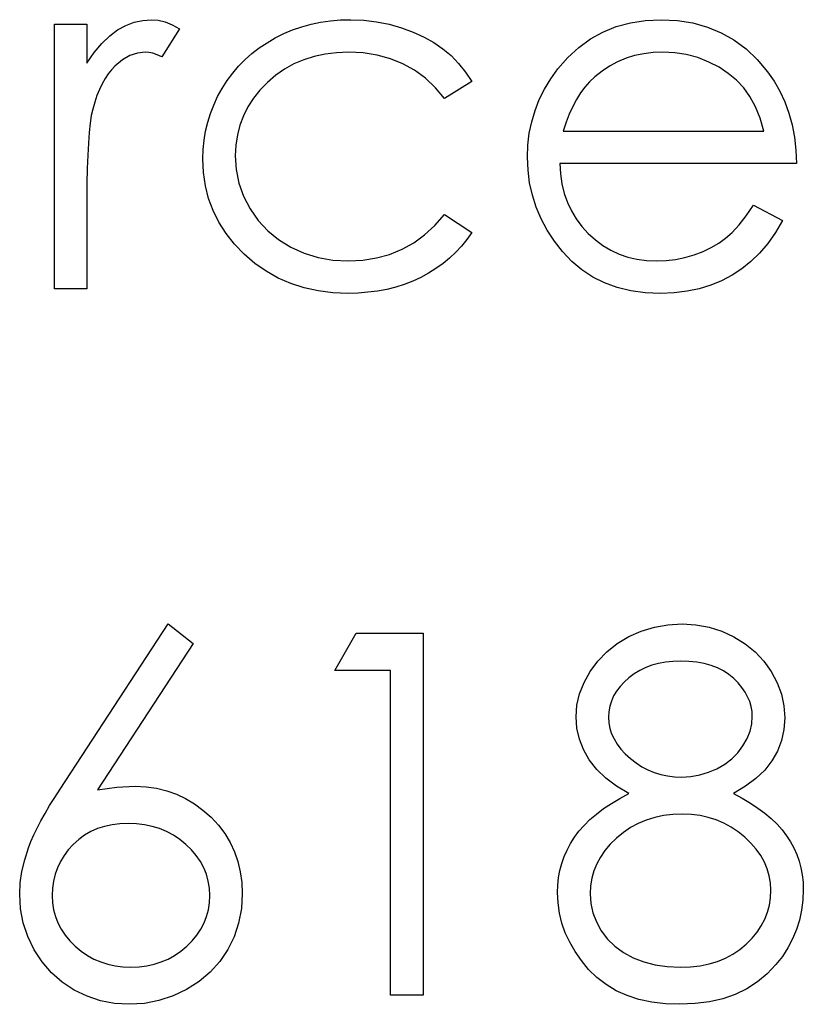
# Model space of a CAD drawing. Header units: inches. Extents: x 370 to 474, y 80 to 168.
# Tile 47 of 170: x 414.932 to 415.23, y 84.167 to 84.542. Entities that reach past the tile are written whole.
import ezdxf

# ---------------------------------------------------------------- set-up
doc = ezdxf.new("R2010")
doc.units = ezdxf.units.IN
doc.header["$LTSCALE"] = 0.5
doc.header["$MEASUREMENT"] = 0

msp = doc.modelspace()

# ---------------------------------------------------------------- linework, layer by layer
at = {"color": 7, "linetype": 'Continuous'}
for p, q in [((414.97549, 84.54145), (414.97872, 84.54216)), ((414.97872, 84.54216), (414.98203, 84.54241)), ((414.98203, 84.54241), (414.98203, 84.54241)), ((414.98203, 84.54241), (414.98459, 84.54219)), ((414.98459, 84.54219), (414.98724, 84.54156)), ((415.04648, 84.54145), (415.05021, 84.54197)), ((415.05021, 84.54197), (415.05404, 84.5423)), ((415.05404, 84.5423), (415.05799, 84.54241)), ((415.05799, 84.54241), (415.05799, 84.54241)), ((415.05799, 84.54241), (415.06293, 84.54222)), ((415.06293, 84.54222), (415.06782, 84.54164)), ((415.16454, 84.54125), (415.17023, 84.54211)), ((415.17023, 84.54211), (415.17624, 84.54241)), ((415.17624, 84.54241), (415.17624, 84.54241)), ((415.17624, 84.54241), (415.18243, 84.54211)), ((415.18243, 84.54211), (415.18831, 84.54117)), ((414.94509, 84.43995), (414.94509, 84.54065)), ((414.9451, 84.54065), (414.95746, 84.54065)), ((414.95746, 84.54065), (414.95746, 84.54065)), ((414.95746, 84.54065), (414.95746, 84.52582)), ((414.96613, 84.53623), (414.96916, 84.53849)), ((414.96916, 84.53849), (414.97228, 84.5402)), ((414.97228, 84.5402), (414.97549, 84.54145)), ((414.99279, 84.53896), (414.986, 84.52825)), ((414.98724, 84.54156), (414.98998, 84.54048)), ((414.98998, 84.54048), (414.99279, 84.53896)), ((414.99279, 84.53896), (414.99279, 84.53896)), ((415.03246, 84.53711), (415.03583, 84.53852)), ((415.03583, 84.53852), (415.03928, 84.53971)), ((415.03928, 84.53971), (415.04284, 84.54067)), ((415.04284, 84.54067), (415.04648, 84.54145)), ((415.06782, 84.54164), (415.07259, 84.5407)), ((415.07259, 84.5407), (415.07729, 84.53935)), ((415.07729, 84.53935), (415.08176, 84.53769)), ((415.15408, 84.53772), (415.15916, 84.53976)), ((415.15916, 84.53976), (415.16454, 84.54125)), ((415.18831, 84.54117), (415.19385, 84.53962)), ((415.19385, 84.53962), (415.19907, 84.53747)), ((414.96317, 84.53339), (414.96613, 84.53623)), ((415.02608, 84.53366), (415.0292, 84.53548)), ((415.0292, 84.53548), (415.03246, 84.53711)), ((415.08176, 84.53769), (415.0859, 84.53582)), ((415.0859, 84.53582), (415.08965, 84.53369)), ((415.14486, 84.53187), (415.1493, 84.53507)), ((415.1493, 84.53507), (415.15408, 84.53772)), ((415.19907, 84.53747), (415.20399, 84.53468)), ((415.20399, 84.53468), (415.20857, 84.53126)), ((414.96028, 84.52991), (414.96317, 84.53339)), ((415.02031, 84.52952), (415.0231, 84.53168)), ((415.0231, 84.53168), (415.02608, 84.53366)), ((415.08965, 84.53369), (415.09308, 84.53134)), ((415.09308, 84.53134), (415.09619, 84.52872)), ((415.14072, 84.52803), (415.14486, 84.53187)), ((415.20857, 84.53126), (415.21285, 84.52723)), ((414.95746, 84.52582), (414.96028, 84.52991)), ((414.97096, 84.52707), (414.96814, 84.52475)), ((414.9738, 84.52872), (414.97096, 84.52707)), ((414.97673, 84.52972), (414.9738, 84.52872)), ((414.97968, 84.53005), (414.97673, 84.52972)), ((414.98103, 84.52994), (414.97968, 84.53005)), ((414.97968, 84.53005), (414.97968, 84.53005)), ((414.98255, 84.5296), (414.98103, 84.52994)), ((414.98421, 84.52903), (414.98255, 84.5296)), ((414.986, 84.52825), (414.98421, 84.52903)), ((414.986, 84.52825), (414.986, 84.52825)), ((415.01526, 84.52472), (415.01772, 84.5272)), ((415.01772, 84.5272), (415.02031, 84.52952)), ((415.04011, 84.52718), (415.03635, 84.52555)), ((415.04405, 84.52842), (415.04011, 84.52718)), ((415.04819, 84.52933), (415.04405, 84.52842)), ((415.05255, 84.52985), (415.04819, 84.52933)), ((415.05708, 84.53005), (415.05255, 84.52985)), ((415.06274, 84.52977), (415.05708, 84.53005)), ((415.05708, 84.53005), (415.05708, 84.53005)), ((415.06807, 84.52894), (415.06274, 84.52977)), ((415.07312, 84.52756), (415.06807, 84.52894)), ((415.07787, 84.52563), (415.07312, 84.52756)), ((415.09619, 84.52872), (415.09907, 84.52577)), ((415.13688, 84.52364), (415.14072, 84.52803)), ((415.16286, 84.5277), (415.15965, 84.52635)), ((415.16614, 84.52872), (415.16286, 84.5277)), ((415.16959, 84.52947), (415.16614, 84.52872)), ((415.17318, 84.52991), (415.16959, 84.52947)), ((415.17688, 84.53005), (415.17318, 84.52991)), ((415.18141, 84.52983), (415.17688, 84.53005)), ((415.17688, 84.53005), (415.17688, 84.53005)), ((415.18582, 84.52911), (415.18141, 84.52983)), ((415.19016, 84.52795), (415.18582, 84.52911)), ((415.19435, 84.52629), (415.19016, 84.52795)), ((415.21285, 84.52723), (415.21679, 84.52259)), ((414.95746, 84.52582), (414.95746, 84.52582)), ((414.96679, 84.52334), (414.96552, 84.52174)), ((414.96814, 84.52475), (414.96679, 84.52334)), ((415.013, 84.52204), (415.01526, 84.52472)), ((415.03279, 84.52356), (415.02942, 84.52124)), ((415.03635, 84.52555), (415.03279, 84.52356)), ((415.08228, 84.52315), (415.07787, 84.52563)), ((415.09907, 84.52577), (415.10172, 84.52246)), ((415.13418, 84.51989), (415.13688, 84.52364)), ((415.13688, 84.52364), (415.13688, 84.52364)), ((415.15662, 84.52475), (415.15372, 84.52281)), ((415.15965, 84.52635), (415.15662, 84.52475)), ((415.1983, 84.52428), (415.19435, 84.52629)), ((415.20183, 84.52196), (415.1983, 84.52428)), ((414.96436, 84.51997), (414.96326, 84.51801)), ((414.96552, 84.52174), (414.96436, 84.51997)), ((415.0109, 84.51923), (415.013, 84.52204)), ((415.02942, 84.52124), (415.02625, 84.51854)), ((415.0864, 84.52011), (415.08228, 84.52315)), ((415.09023, 84.51652), (415.0864, 84.52011)), ((415.10172, 84.52246), (415.10409, 84.51881)), ((415.1318, 84.516), (415.13418, 84.51989)), ((415.15093, 84.52061), (415.149, 84.51878)), ((415.15372, 84.52281), (415.15093, 84.52061)), ((415.15093, 84.52061), (415.15093, 84.52061)), ((415.20498, 84.51934), (415.20183, 84.52196)), ((415.21679, 84.52259), (415.21679, 84.52259)), ((415.21679, 84.52259), (415.21933, 84.51898)), ((414.96224, 84.51586), (414.9613, 84.51354)), ((414.96326, 84.51801), (414.96224, 84.51586)), ((415.00726, 84.5131), (415.00897, 84.51622)), ((415.00897, 84.51622), (415.0109, 84.51923)), ((415.02625, 84.51854), (415.02338, 84.51558)), ((415.09374, 84.51238), (415.09023, 84.51652)), ((415.1041, 84.51881), (415.09374, 84.51238)), ((415.12982, 84.51199), (415.1318, 84.516)), ((415.14721, 84.51674), (415.14552, 84.51451)), ((415.149, 84.51878), (415.14721, 84.51674)), ((415.20768, 84.51641), (415.20498, 84.51934)), ((415.21006, 84.5131), (415.20768, 84.51641)), ((415.21933, 84.51898), (415.22151, 84.51517)), ((414.9613, 84.51354), (414.96044, 84.51103)), ((415.00577, 84.50992), (415.00726, 84.5131)), ((415.02089, 84.51246), (415.01877, 84.50921)), ((415.02338, 84.51558), (415.02089, 84.51246)), ((415.09374, 84.51238), (415.09374, 84.51238)), ((415.12819, 84.50785), (415.12982, 84.51199)), ((415.14398, 84.51205), (415.14254, 84.50934)), ((415.14552, 84.51451), (415.14398, 84.51205)), ((415.21213, 84.50926), (415.21006, 84.5131)), ((415.22151, 84.51517), (415.22339, 84.51111)), ((414.95967, 84.50835), (414.95914, 84.50595)), ((414.96044, 84.51103), (414.95967, 84.50835)), ((414.95967, 84.50835), (414.95967, 84.50835)), ((415.0045, 84.50667), (415.00577, 84.50992)), ((415.01877, 84.50921), (415.01706, 84.50578)), ((415.14254, 84.50934), (415.14122, 84.50645)), ((415.21392, 84.5049), (415.21213, 84.50926)), ((415.22339, 84.51111), (415.22491, 84.50686)), ((414.95914, 84.50595), (414.9587, 84.503)), ((415.00348, 84.50335), (415.0045, 84.50667)), ((415.01706, 84.50578), (415.0157, 84.50222)), ((415.12692, 84.50357), (415.12819, 84.50785)), ((415.14122, 84.50645), (415.14003, 84.50335)), ((415.21539, 84.50001), (415.21392, 84.5049)), ((415.22491, 84.50686), (415.22612, 84.50239)), ((414.9587, 84.503), (414.95832, 84.49949)), ((415.00265, 84.49999), (415.00348, 84.50335)), ((415.0157, 84.50222), (415.01477, 84.4985)), ((415.12601, 84.49919), (415.12692, 84.50357)), ((415.14003, 84.50335), (415.13895, 84.50001)), ((415.22612, 84.50239), (415.22701, 84.4977)), ((414.95832, 84.49949), (414.95801, 84.49543)), ((415.0021, 84.49654), (415.00265, 84.49999)), ((415.01477, 84.4985), (415.01419, 84.4946)), ((415.12548, 84.49466), (415.12601, 84.49919)), ((415.13895, 84.50001), (415.13895, 84.50001)), ((415.13895, 84.50001), (415.21539, 84.50001)), ((415.22701, 84.4977), (415.22753, 84.49278)), ((414.95801, 84.49543), (414.95776, 84.49085)), ((415.00174, 84.49303), (415.0021, 84.49654)), ((415.01419, 84.4946), (415.01399, 84.49057)), ((415.12529, 84.49002), (415.12548, 84.49466)), ((414.95776, 84.49085), (414.9576, 84.48572)), ((415.00163, 84.48947), (415.00174, 84.49303)), ((415.00187, 84.48423), (415.00163, 84.48947)), ((415.00163, 84.48947), (415.00163, 84.48947)), ((415.01399, 84.49057), (415.01399, 84.49057)), ((415.01399, 84.49057), (415.01435, 84.4853)), ((415.12551, 84.48508), (415.12529, 84.49002)), ((415.12529, 84.49002), (415.12529, 84.49002)), ((415.22753, 84.49278), (415.22775, 84.48765)), ((414.9576, 84.48572), (414.95749, 84.48003)), ((415.22775, 84.48765), (415.13765, 84.48765)), ((415.13765, 84.48765), (415.13765, 84.48765)), ((415.13765, 84.48765), (415.1379, 84.48367)), ((415.22775, 84.48765), (415.22775, 84.48765)), ((415.00262, 84.47917), (415.00187, 84.48423)), ((415.01435, 84.4853), (415.0154, 84.4802)), ((415.12612, 84.48025), (415.12551, 84.48508)), ((415.1379, 84.48367), (415.13846, 84.47986)), ((414.95749, 84.48003), (414.95746, 84.47379)), ((415.00383, 84.47434), (415.00262, 84.47917)), ((415.0154, 84.4802), (415.01717, 84.47523)), ((415.12717, 84.47559), (415.12612, 84.48025)), ((415.13846, 84.47986), (415.13934, 84.47625)), ((415.01717, 84.47523), (415.01962, 84.47042)), ((415.12866, 84.47103), (415.12717, 84.47559)), ((415.13934, 84.47625), (415.14055, 84.47282)), ((414.95746, 84.47379), (414.95746, 84.47379)), ((414.95746, 84.47379), (414.95746, 84.43995)), ((415.00557, 84.46968), (415.00383, 84.47434)), ((415.13053, 84.46659), (415.12866, 84.47103)), ((415.14055, 84.47282), (415.14204, 84.4696)), ((415.20865, 84.46769), (415.21147, 84.47175)), ((415.21147, 84.47175), (415.22245, 84.46598)), ((415.00778, 84.46523), (415.00557, 84.46968)), ((415.01962, 84.47042), (415.02272, 84.46598)), ((415.09007, 84.46407), (415.09374, 84.46822)), ((415.09374, 84.46822), (415.09374, 84.46822)), ((415.09374, 84.46822), (415.10409, 84.46142)), ((415.14204, 84.4696), (415.14387, 84.46653)), ((415.20592, 84.46427), (415.20865, 84.46769)), ((415.01049, 84.46101), (415.00778, 84.46523)), ((415.02272, 84.46598), (415.02633, 84.46203)), ((415.08612, 84.46049), (415.09007, 84.46407)), ((415.13282, 84.46228), (415.13053, 84.46659)), ((415.14387, 84.46653), (415.14602, 84.46366)), ((415.14602, 84.46366), (415.14848, 84.46096)), ((415.2033, 84.4614), (415.20592, 84.46427)), ((415.22245, 84.46598), (415.21975, 84.46137)), ((415.22245, 84.46598), (415.22245, 84.46598)), ((415.01366, 84.45695), (415.01049, 84.46101)), ((415.02633, 84.46203), (415.03044, 84.45864)), ((415.08195, 84.45745), (415.08612, 84.46049)), ((415.10409, 84.46142), (415.10221, 84.45875)), ((415.10409, 84.46142), (415.10409, 84.46142)), ((415.13556, 84.45811), (415.13282, 84.46228)), ((415.14848, 84.46096), (415.15118, 84.45853)), ((415.20078, 84.45916), (415.2033, 84.4614)), ((415.21975, 84.46137), (415.21685, 84.45723)), ((415.01736, 84.45312), (415.01366, 84.45695)), ((415.03044, 84.45864), (415.03511, 84.45577)), ((415.03511, 84.45577), (415.04019, 84.45348)), ((415.07751, 84.45497), (415.08195, 84.45745)), ((415.10017, 84.45621), (415.09796, 84.45383)), ((415.10221, 84.45875), (415.10017, 84.45621)), ((415.1387, 84.45408), (415.13556, 84.45811)), ((415.15118, 84.45853), (415.15402, 84.4564)), ((415.15402, 84.4564), (415.15703, 84.45461)), ((415.19535, 84.45566), (415.19819, 84.45731)), ((415.19819, 84.45731), (415.20078, 84.45916)), ((415.21685, 84.45723), (415.21376, 84.45353)), ((415.02142, 84.44961), (415.01736, 84.45312)), ((415.04019, 84.45348), (415.04554, 84.45185)), ((415.06785, 84.45165), (415.07279, 84.45303)), ((415.07279, 84.45303), (415.07751, 84.45497)), ((415.09796, 84.45383), (415.09562, 84.45163)), ((415.14221, 84.45036), (415.1387, 84.45408)), ((415.15703, 84.45461), (415.16021, 84.45314)), ((415.16021, 84.45314), (415.16352, 84.45201)), ((415.16352, 84.45201), (415.167, 84.45121)), ((415.1853, 84.45187), (415.18883, 84.4529)), ((415.18883, 84.4529), (415.19223, 84.45417)), ((415.19223, 84.45417), (415.19535, 84.45566)), ((415.21376, 84.45353), (415.21044, 84.45033)), ((415.02572, 84.44657), (415.02142, 84.44961)), ((415.04554, 84.45185), (415.0512, 84.45088)), ((415.0512, 84.45088), (415.05716, 84.45055)), ((415.05716, 84.45055), (415.06263, 84.45083)), ((415.05716, 84.45055), (415.05716, 84.45055)), ((415.06263, 84.45083), (415.06785, 84.45165)), ((415.09313, 84.44956), (415.09045, 84.44765)), ((415.09562, 84.45163), (415.09313, 84.44956)), ((415.14607, 84.44713), (415.14221, 84.45036)), ((415.167, 84.45121), (415.17061, 84.45071)), ((415.17061, 84.45071), (415.17439, 84.45055)), ((415.17439, 84.45055), (415.17809, 84.45069)), ((415.17439, 84.45055), (415.17439, 84.45055)), ((415.17809, 84.45069), (415.18171, 84.45113)), ((415.18171, 84.45113), (415.1853, 84.45187)), ((415.21044, 84.45033), (415.20694, 84.44754)), ((415.03031, 84.44401), (415.02572, 84.44657)), ((415.08764, 84.44588), (415.08468, 84.44428)), ((415.09045, 84.44765), (415.08764, 84.44588)), ((415.15024, 84.44439), (415.14607, 84.44713)), ((415.20324, 84.44511), (415.19929, 84.44301)), ((415.20694, 84.44754), (415.20324, 84.44511)), ((415.03514, 84.44191), (415.03031, 84.44401)), ((415.04022, 84.44028), (415.03514, 84.44191)), ((415.07839, 84.44161), (415.07511, 84.44056)), ((415.08159, 84.44285), (415.07839, 84.44161)), ((415.08468, 84.44428), (415.08159, 84.44285)), ((415.15471, 84.44216), (415.15024, 84.44439)), ((415.15954, 84.44042), (415.15471, 84.44216)), ((415.19515, 84.44127), (415.19076, 84.43992)), ((415.19929, 84.44301), (415.19515, 84.44127)), ((414.95746, 84.43995), (414.94509, 84.43995)), ((414.94509, 84.43995), (414.94509, 84.43995)), ((414.95746, 84.43995), (414.95746, 84.43995)), ((415.04554, 84.43912), (415.04022, 84.44028)), ((415.05112, 84.4384), (415.04554, 84.43912)), ((415.05697, 84.43818), (415.05112, 84.4384)), ((415.06081, 84.43827), (415.05697, 84.43818)), ((415.05697, 84.43818), (415.05697, 84.43818)), ((415.06453, 84.43857), (415.06081, 84.43827)), ((415.06818, 84.43904), (415.06453, 84.43857)), ((415.07168, 84.4397), (415.06818, 84.43904)), ((415.07511, 84.44056), (415.07168, 84.4397)), ((415.16468, 84.43918), (415.15954, 84.44042)), ((415.17014, 84.43843), (415.16468, 84.43918)), ((415.17594, 84.43818), (415.17014, 84.43843)), ((415.18116, 84.43838), (415.17594, 84.43818)), ((415.17594, 84.43818), (415.17594, 84.43818)), ((415.1861, 84.43896), (415.18116, 84.43838)), ((415.19076, 84.43992), (415.1861, 84.43896)), ((414.94725, 84.24937), (414.98838, 84.31225)), ((414.98838, 84.31225), (414.99793, 84.30477)), ((415.16388, 84.30742), (415.16868, 84.30954)), ((415.16868, 84.30954), (415.17368, 84.31103)), ((415.17368, 84.31103), (415.17884, 84.31195)), ((415.17884, 84.31195), (415.18422, 84.31225)), ((415.18422, 84.31225), (415.18422, 84.31225)), ((415.18422, 84.31225), (415.18947, 84.31195)), ((415.18947, 84.31195), (415.19449, 84.31103)), ((415.19449, 84.31103), (415.19932, 84.30949)), ((415.19932, 84.30949), (415.20396, 84.30736)), ((415.05197, 84.29458), (415.06006, 84.30872)), ((415.06006, 84.30872), (415.08554, 84.30872)), ((415.08554, 84.30872), (415.08554, 84.30872)), ((415.08554, 84.30872), (415.08554, 84.17092)), ((415.15943, 84.30477), (415.16388, 84.30742)), ((415.20396, 84.30736), (415.20826, 84.30471)), ((414.99793, 84.30477), (414.96152, 84.24909)), ((414.99793, 84.30477), (414.99793, 84.30477)), ((415.15551, 84.30168), (415.15943, 84.30477)), ((415.20826, 84.30471), (415.21205, 84.30159)), ((415.15209, 84.29814), (415.15551, 84.30168)), ((415.21205, 84.30159), (415.21536, 84.29806)), ((415.07317, 84.29458), (415.05197, 84.29458)), ((415.05197, 84.29458), (415.05197, 84.29458)), ((415.07317, 84.17092), (415.07317, 84.29458)), ((415.07317, 84.29458), (415.07317, 84.29458)), ((415.14917, 84.29414), (415.15209, 84.29814)), ((415.1681, 84.29456), (415.16598, 84.29326)), ((415.17034, 84.29563), (415.1681, 84.29456)), ((415.17274, 84.29654), (415.17034, 84.29563)), ((415.17525, 84.29723), (415.17274, 84.29654)), ((415.17787, 84.29773), (415.17525, 84.29723)), ((415.18063, 84.29801), (415.17787, 84.29773)), ((415.18353, 84.29812), (415.18063, 84.29801)), ((415.18679, 84.29801), (415.18353, 84.29812)), ((415.18982, 84.2977), (415.18679, 84.29801)), ((415.19267, 84.29718), (415.18982, 84.2977)), ((415.19532, 84.29646), (415.19267, 84.29718)), ((415.19777, 84.29552), (415.19532, 84.29646)), ((415.20004, 84.29436), (415.19777, 84.29552)), ((415.21536, 84.29806), (415.21817, 84.29409)), ((415.14685, 84.28992), (415.14917, 84.29414)), ((415.16396, 84.29177), (415.16214, 84.29014)), ((415.16598, 84.29326), (415.16396, 84.29177)), ((415.20208, 84.29301), (415.20004, 84.29436)), ((415.20393, 84.29146), (415.20208, 84.29301)), ((415.20559, 84.28978), (415.20393, 84.29146)), ((415.21817, 84.29409), (415.22044, 84.28986)), ((415.14516, 84.28561), (415.14685, 84.28992)), ((415.16057, 84.28846), (415.15924, 84.28669)), ((415.16214, 84.29014), (415.16057, 84.28846)), ((415.20702, 84.28807), (415.20559, 84.28978)), ((415.20821, 84.28633), (415.20702, 84.28807)), ((415.22044, 84.28986), (415.22204, 84.2855)), ((415.14417, 84.28128), (415.14516, 84.28561)), ((415.15814, 84.28484), (415.15731, 84.28291)), ((415.15924, 84.28669), (415.15814, 84.28484)), ((415.2092, 84.28454), (415.20821, 84.28633)), ((415.20998, 84.28269), (415.2092, 84.28454)), ((415.22204, 84.2855), (415.223, 84.28106)), ((415.14384, 84.27689), (415.14417, 84.28128)), ((415.1567, 84.28092), (415.15631, 84.27885)), ((415.15731, 84.28291), (415.1567, 84.28092)), ((415.21053, 84.28084), (415.20998, 84.28269)), ((415.21086, 84.27893), (415.21053, 84.28084)), ((415.223, 84.28106), (415.22334, 84.2765)), ((415.14414, 84.27258), (415.14384, 84.27689)), ((415.14384, 84.27689), (415.14384, 84.27689)), ((415.15631, 84.27885), (415.1562, 84.2767)), ((415.1562, 84.2767), (415.1562, 84.2767)), ((415.1562, 84.2767), (415.15634, 84.27454)), ((415.21075, 84.27418), (415.21097, 84.27697)), ((415.21097, 84.27697), (415.21086, 84.27893)), ((415.21097, 84.27697), (415.21097, 84.27697)), ((415.22334, 84.2765), (415.22303, 84.27203)), ((415.22334, 84.2765), (415.22334, 84.2765)), ((415.14511, 84.26842), (415.14414, 84.27258)), ((415.15634, 84.27454), (415.15673, 84.27247)), ((415.15673, 84.27247), (415.15736, 84.27043)), ((415.21009, 84.2714), (415.21075, 84.27418)), ((415.22303, 84.27203), (415.22212, 84.26781)), ((415.14665, 84.26439), (415.14511, 84.26842)), ((415.15736, 84.27043), (415.1583, 84.26844)), ((415.1583, 84.26844), (415.15946, 84.26651)), ((415.20741, 84.26585), (415.20895, 84.26864)), ((415.20895, 84.26864), (415.21009, 84.2714)), ((415.15946, 84.26651), (415.1609, 84.26461)), ((415.1609, 84.26461), (415.16258, 84.26278)), ((415.20545, 84.26323), (415.20741, 84.26585)), ((415.22212, 84.26781), (415.22057, 84.26383)), ((415.14886, 84.26049), (415.14665, 84.26439)), ((415.16258, 84.26278), (415.16454, 84.26099)), ((415.16454, 84.26099), (415.16667, 84.25933)), ((415.20051, 84.25886), (415.20316, 84.26091)), ((415.20316, 84.26091), (415.20545, 84.26323)), ((415.22057, 84.26383), (415.21845, 84.26011)), ((415.1517, 84.25682), (415.14886, 84.26049)), ((415.16667, 84.25933), (415.1689, 84.2579)), ((415.1689, 84.2579), (415.17119, 84.25671)), ((415.19427, 84.25575), (415.1975, 84.25713)), ((415.1975, 84.25713), (415.20051, 84.25886)), ((415.21845, 84.26011), (415.21569, 84.25663)), ((415.15516, 84.25348), (415.1517, 84.25682)), ((415.15924, 84.25042), (415.15516, 84.25348)), ((415.17119, 84.25671), (415.17359, 84.25572)), ((415.17359, 84.25572), (415.17608, 84.25494)), ((415.17608, 84.25494), (415.17865, 84.25439)), ((415.17865, 84.25439), (415.1813, 84.25406)), ((415.1813, 84.25406), (415.18403, 84.25395)), ((415.18403, 84.25395), (415.18753, 84.25414)), ((415.18403, 84.25395), (415.18403, 84.25395)), ((415.18753, 84.25414), (415.19096, 84.25475)), ((415.19096, 84.25475), (415.19427, 84.25575)), ((415.21235, 84.25343), (415.20835, 84.25042)), ((415.21569, 84.25663), (415.21235, 84.25343)), ((414.96152, 84.24909), (414.96881, 84.25009)), ((414.96881, 84.25009), (414.97579, 84.25042)), ((414.97579, 84.25042), (414.97579, 84.25042)), ((414.97579, 84.25042), (414.97999, 84.25022)), ((414.97999, 84.25022), (414.98399, 84.24967)), ((414.98399, 84.24967), (414.98785, 84.24876)), ((415.16396, 84.24769), (415.15924, 84.25042)), ((415.20835, 84.25042), (415.20376, 84.24769)), ((414.94325, 84.24308), (414.94518, 84.24617)), ((414.94518, 84.24617), (414.94725, 84.24937)), ((414.94725, 84.24937), (414.94725, 84.24937)), ((414.96152, 84.24909), (414.96152, 84.24909)), ((414.98785, 84.24876), (414.99155, 84.24746)), ((414.99155, 84.24746), (414.99508, 84.24581)), ((414.99508, 84.24581), (414.99848, 84.24379)), ((415.15728, 84.2439), (415.16048, 84.24584)), ((415.16048, 84.24584), (415.16396, 84.24769)), ((415.16396, 84.24769), (415.16396, 84.24769)), ((415.20377, 84.24769), (415.20713, 84.24589)), ((415.20713, 84.24589), (415.21025, 84.24404)), ((414.94151, 84.24012), (414.94325, 84.24308)), ((414.99848, 84.24379), (415.00168, 84.24139)), ((415.1543, 84.24192), (415.15728, 84.2439)), ((415.21025, 84.24404), (415.21312, 84.24211)), ((415.21312, 84.24211), (415.21577, 84.24015)), ((414.93991, 84.23725), (414.94151, 84.24012)), ((415.00168, 84.24139), (415.00475, 84.23863)), ((415.00475, 84.23863), (415.00753, 84.2356)), ((415.14911, 84.23772), (415.15159, 84.23985)), ((415.15159, 84.23985), (415.1543, 84.24192)), ((415.17379, 84.23855), (415.17059, 84.23755)), ((415.17716, 84.23924), (415.17379, 84.23855)), ((415.18066, 84.23968), (415.17716, 84.23924)), ((415.18433, 84.23982), (415.18066, 84.23968)), ((415.18775, 84.23968), (415.18433, 84.23982)), ((415.19104, 84.23927), (415.18775, 84.23968)), ((415.19421, 84.23858), (415.19104, 84.23927)), ((415.19725, 84.23761), (415.19421, 84.23858)), ((415.21577, 84.24015), (415.2182, 84.23811)), ((414.93723, 84.23192), (414.9385, 84.23452)), ((414.9385, 84.23452), (414.93991, 84.23725)), ((414.9642, 84.23515), (414.96152, 84.2343)), ((414.96704, 84.23579), (414.9642, 84.23515)), ((414.97005, 84.23615), (414.96704, 84.23579)), ((414.9732, 84.23629), (414.97005, 84.23615)), ((414.97634, 84.23615), (414.97319, 84.23629)), ((414.97941, 84.23579), (414.97634, 84.23615)), ((414.9823, 84.23515), (414.97941, 84.23579)), ((414.98512, 84.2343), (414.9823, 84.23515)), ((415.00753, 84.2356), (415.00996, 84.23239)), ((415.14491, 84.2333), (415.14687, 84.23554)), ((415.14687, 84.23554), (415.14911, 84.23772)), ((415.1646, 84.23468), (415.16184, 84.23283)), ((415.16752, 84.23626), (415.1646, 84.23468)), ((415.17059, 84.23755), (415.16752, 84.23626)), ((415.20018, 84.23637), (415.19725, 84.23761)), ((415.20296, 84.23485), (415.20018, 84.23637)), ((415.20561, 84.23306), (415.20296, 84.23485)), ((415.2182, 84.23811), (415.22038, 84.23598)), ((415.22038, 84.23598), (415.22231, 84.23383)), ((414.93615, 84.22941), (414.93723, 84.23192)), ((414.95658, 84.23179), (414.95434, 84.23016)), ((414.95898, 84.23317), (414.95658, 84.23179)), ((414.96152, 84.2343), (414.95898, 84.23317)), ((414.9878, 84.23317), (414.98512, 84.2343)), ((414.99039, 84.23179), (414.9878, 84.23317)), ((414.99282, 84.23016), (414.99039, 84.23179)), ((415.00996, 84.23239), (415.012, 84.22903)), ((415.14168, 84.22861), (415.14318, 84.23099)), ((415.14318, 84.23099), (415.14491, 84.2333)), ((415.15924, 84.23071), (415.15687, 84.22839)), ((415.16184, 84.23283), (415.15924, 84.23071)), ((415.20815, 84.23099), (415.20561, 84.23306)), ((415.21047, 84.22875), (415.20815, 84.23099)), ((415.22231, 84.23383), (415.22403, 84.23159)), ((415.22403, 84.23159), (415.22552, 84.2293)), ((414.93375, 84.22246), (414.93521, 84.22704)), ((414.93521, 84.22704), (414.93615, 84.22941)), ((414.95224, 84.22828), (414.95037, 84.22624)), ((414.95434, 84.23016), (414.95224, 84.22828)), ((414.99517, 84.22828), (414.99282, 84.23016)), ((414.99729, 84.22624), (414.99517, 84.22828)), ((415.012, 84.22903), (415.01366, 84.22549)), ((415.14039, 84.22615), (415.14168, 84.22861)), ((415.15687, 84.22839), (415.15482, 84.22599)), ((415.21249, 84.22643), (415.21047, 84.22875)), ((415.22552, 84.2293), (415.22681, 84.22693)), ((415.22681, 84.22693), (415.22792, 84.22447)), ((414.94874, 84.22406), (414.94736, 84.22179)), ((414.95037, 84.22624), (414.94874, 84.22406)), ((414.99914, 84.22406), (414.99729, 84.22624)), ((415.00072, 84.22179), (414.99914, 84.22406)), ((415.01366, 84.22549), (415.01496, 84.22177)), ((415.13837, 84.22105), (415.13928, 84.22364)), ((415.13928, 84.22364), (415.14039, 84.22615)), ((415.15309, 84.22348), (415.15168, 84.22088)), ((415.15482, 84.22599), (415.15309, 84.22348)), ((415.21417, 84.22403), (415.21249, 84.22643)), ((415.21558, 84.22154), (415.21417, 84.22403)), ((415.22792, 84.22447), (415.2288, 84.22196)), ((414.9327, 84.21798), (414.93375, 84.22246)), ((414.94623, 84.21942), (414.94534, 84.21694)), ((414.94736, 84.22179), (414.94623, 84.21942)), ((415.00201, 84.21942), (415.00072, 84.22179)), ((415.00301, 84.21694), (415.00201, 84.21942)), ((415.01496, 84.22177), (415.0159, 84.21787)), ((415.13768, 84.21837), (415.13837, 84.22105)), ((415.15168, 84.22088), (415.15055, 84.21818)), ((415.21666, 84.21898), (415.21558, 84.22154)), ((415.2288, 84.22196), (415.22952, 84.21934)), ((414.93207, 84.2136), (414.9327, 84.21798)), ((414.94534, 84.21694), (414.94471, 84.21434)), ((415.0037, 84.21434), (415.00301, 84.21694)), ((415.0159, 84.21787), (415.01645, 84.21382)), ((415.13719, 84.21564), (415.13768, 84.21837)), ((415.15055, 84.21818), (415.14977, 84.21539)), ((415.21743, 84.21633), (415.21666, 84.21898)), ((415.21787, 84.21362), (415.21743, 84.21633)), ((415.22952, 84.21934), (415.23002, 84.21666)), ((415.23002, 84.21666), (415.23029, 84.2139)), ((414.93185, 84.20934), (414.93207, 84.2136)), ((414.94471, 84.21434), (414.94435, 84.21166)), ((415.00414, 84.21166), (415.0037, 84.21434)), ((415.01645, 84.21382), (415.01664, 84.20959)), ((415.13677, 84.20992), (415.13688, 84.21282)), ((415.13688, 84.21282), (415.13719, 84.21564)), ((415.1493, 84.21249), (415.14914, 84.20951)), ((415.14977, 84.21539), (415.1493, 84.21249)), ((415.21804, 84.21081), (415.21787, 84.21362)), ((415.23029, 84.2139), (415.2304, 84.21106)), ((414.9322, 84.2038), (414.93185, 84.20934)), ((414.93185, 84.20934), (414.93185, 84.20934)), ((414.94435, 84.21166), (414.94421, 84.20885)), ((414.94421, 84.20885), (414.94421, 84.20885)), ((414.94421, 84.20885), (414.94435, 84.20606)), ((415.00428, 84.20885), (415.00414, 84.21166)), ((415.00414, 84.20606), (415.00428, 84.20885)), ((415.00428, 84.20885), (415.00428, 84.20885)), ((415.01664, 84.20959), (415.01631, 84.20382)), ((415.01664, 84.20959), (415.01664, 84.20959)), ((415.13696, 84.20598), (415.13677, 84.20992)), ((415.13677, 84.20992), (415.13677, 84.20992)), ((415.14914, 84.20951), (415.14914, 84.20951)), ((415.14914, 84.20951), (415.14941, 84.20581)), ((415.2179, 84.20791), (415.21804, 84.21081)), ((415.21804, 84.21081), (415.21804, 84.21081)), ((415.2304, 84.21106), (415.23024, 84.20708)), ((415.2304, 84.21106), (415.2304, 84.21106)), ((414.94435, 84.20606), (414.94476, 84.20341)), ((415.00372, 84.20341), (415.00414, 84.20606)), ((415.13752, 84.20211), (415.13696, 84.20598)), ((415.14941, 84.20581), (415.15021, 84.20225)), ((415.21671, 84.20242), (415.21746, 84.20512)), ((415.21746, 84.20512), (415.2179, 84.20791)), ((415.23024, 84.20708), (415.22974, 84.20322)), ((414.93323, 84.19841), (414.9322, 84.2038)), ((414.94476, 84.20341), (414.94545, 84.20081)), ((414.94545, 84.20081), (414.94642, 84.19836)), ((415.00207, 84.19836), (415.00303, 84.20081)), ((415.00303, 84.20081), (415.00372, 84.20341)), ((415.01631, 84.20382), (415.01526, 84.19833)), ((415.13843, 84.19833), (415.13752, 84.20211)), ((415.15021, 84.20225), (415.15157, 84.19874)), ((415.21569, 84.19982), (415.21671, 84.20242)), ((415.22974, 84.20322), (415.22894, 84.19946)), ((414.93496, 84.19322), (414.93323, 84.19841)), ((414.94642, 84.19836), (414.94763, 84.19598)), ((415.00083, 84.19598), (415.00207, 84.19836)), ((415.01526, 84.19833), (415.01355, 84.19314)), ((415.13973, 84.19463), (415.13843, 84.19833)), ((415.15157, 84.19874), (415.15344, 84.19538)), ((415.21276, 84.19488), (415.21439, 84.19731)), ((415.21439, 84.19731), (415.21569, 84.19982)), ((415.22894, 84.19946), (415.22781, 84.19585)), ((414.93737, 84.18817), (414.93496, 84.19322)), ((414.94763, 84.19598), (414.94915, 84.19375)), ((414.94915, 84.19375), (414.95092, 84.19157)), ((414.99754, 84.19157), (414.99934, 84.19375)), ((414.99934, 84.19375), (415.00083, 84.19598)), ((415.14141, 84.19102), (415.13973, 84.19463)), ((415.15344, 84.19538), (415.15582, 84.19223)), ((415.21086, 84.19253), (415.21276, 84.19488)), ((415.22781, 84.19585), (415.22632, 84.19231)), ((414.95092, 84.19157), (414.95299, 84.18953)), ((414.95299, 84.18953), (414.95525, 84.18765)), ((414.99321, 84.18765), (414.99547, 84.18953)), ((414.99547, 84.18953), (414.99754, 84.19157)), ((415.01355, 84.19314), (415.01112, 84.1882)), ((415.14342, 84.18748), (415.14141, 84.19102)), ((415.15582, 84.19223), (415.15863, 84.1895)), ((415.15863, 84.1895), (415.16186, 84.1871)), ((415.20625, 84.18823), (415.20868, 84.1903)), ((415.20868, 84.1903), (415.21086, 84.19253)), ((415.22632, 84.19231), (415.22452, 84.18895)), ((414.94037, 84.18351), (414.93737, 84.18817)), ((414.95525, 84.18765), (414.95763, 84.18602)), ((414.95763, 84.18602), (414.96011, 84.18464)), ((414.98838, 84.18464), (414.99086, 84.18602)), ((414.99086, 84.18602), (414.99321, 84.18765)), ((415.01112, 84.1882), (415.00809, 84.18367)), ((415.14583, 84.18403), (415.14342, 84.18748)), ((415.16186, 84.1871), (415.16553, 84.18511)), ((415.20076, 84.18494), (415.2036, 84.18646)), ((415.2036, 84.18646), (415.20625, 84.18823)), ((415.22452, 84.18895), (415.22242, 84.18566)), ((414.94394, 84.17939), (414.94037, 84.18351)), ((414.96011, 84.18464), (414.96271, 84.18354)), ((414.96271, 84.18354), (414.96541, 84.18265)), ((414.96541, 84.18265), (414.96825, 84.18202)), ((414.96825, 84.18202), (414.97118, 84.18166)), ((414.97731, 84.18166), (414.98023, 84.18202)), ((414.98023, 84.18202), (414.98308, 84.18265)), ((414.98308, 84.18265), (414.98578, 84.18354)), ((414.98578, 84.18354), (414.98838, 84.18464)), ((415.00809, 84.18367), (415.00444, 84.17964)), ((415.14861, 84.18066), (415.14583, 84.18403)), ((415.16553, 84.18511), (415.16959, 84.18354)), ((415.16959, 84.18354), (415.17393, 84.18243)), ((415.17393, 84.18243), (415.17859, 84.18174)), ((415.1874, 84.18166), (415.19104, 84.18207)), ((415.19104, 84.18207), (415.19449, 84.18276)), ((415.19449, 84.18276), (415.19772, 84.18373)), ((415.19772, 84.18373), (415.20076, 84.18494)), ((415.21997, 84.18251), (415.2166, 84.17898)), ((415.22242, 84.18566), (415.21997, 84.18251)), ((415.21997, 84.18251), (415.21997, 84.18251)), ((414.94799, 84.17583), (414.94394, 84.17939)), ((414.97118, 84.18166), (414.97424, 84.18152)), ((414.97424, 84.18152), (414.97731, 84.18166)), ((414.97424, 84.18152), (414.97424, 84.18152)), ((415.00444, 84.17964), (415.00025, 84.17608)), ((415.15176, 84.17755), (415.14861, 84.18066)), ((415.17859, 84.18174), (415.18353, 84.18152)), ((415.18353, 84.18152), (415.1874, 84.18166)), ((415.18353, 84.18152), (415.18353, 84.18152)), ((415.2166, 84.17898), (415.2129, 84.17589)), ((414.95258, 84.17283), (414.94799, 84.17583)), ((415.00025, 84.17608), (414.99544, 84.17302)), ((415.15524, 84.17487), (415.15176, 84.17755)), ((415.15905, 84.17258), (415.15524, 84.17487)), ((415.2129, 84.17589), (415.20884, 84.17329)), ((414.95752, 84.17045), (414.95258, 84.17283)), ((414.99544, 84.17302), (414.99028, 84.17056)), ((415.08554, 84.17092), (415.07317, 84.17092)), ((415.07317, 84.17092), (415.07317, 84.17092)), ((415.08554, 84.17092), (415.08554, 84.17092)), ((415.16324, 84.1707), (415.15905, 84.17258)), ((415.16774, 84.16926), (415.16324, 84.1707)), ((415.20443, 84.17117), (415.19968, 84.16951)), ((415.20884, 84.17329), (415.20443, 84.17117)), ((414.96268, 84.16874), (414.95752, 84.17045)), ((414.96803, 84.16772), (414.96268, 84.16874)), ((414.97358, 84.16739), (414.96803, 84.16772)), ((414.97935, 84.16775), (414.97358, 84.16739)), ((414.97358, 84.16739), (414.97358, 84.16739)), ((414.9849, 84.1688), (414.97935, 84.16775)), ((414.99028, 84.17056), (414.9849, 84.1688)), ((415.17263, 84.16822), (415.16774, 84.16926)), ((415.17785, 84.16761), (415.17263, 84.16822)), ((415.18339, 84.16739), (415.17785, 84.16761)), ((415.18916, 84.16764), (415.18339, 84.16739)), ((415.18339, 84.16739), (415.18339, 84.16739)), ((415.1946, 84.16833), (415.18916, 84.16764)), ((415.19968, 84.16951), (415.1946, 84.16833))]:
    msp.add_line(p, q, dxfattribs=at)

doc.saveas('drawing.dxf')
